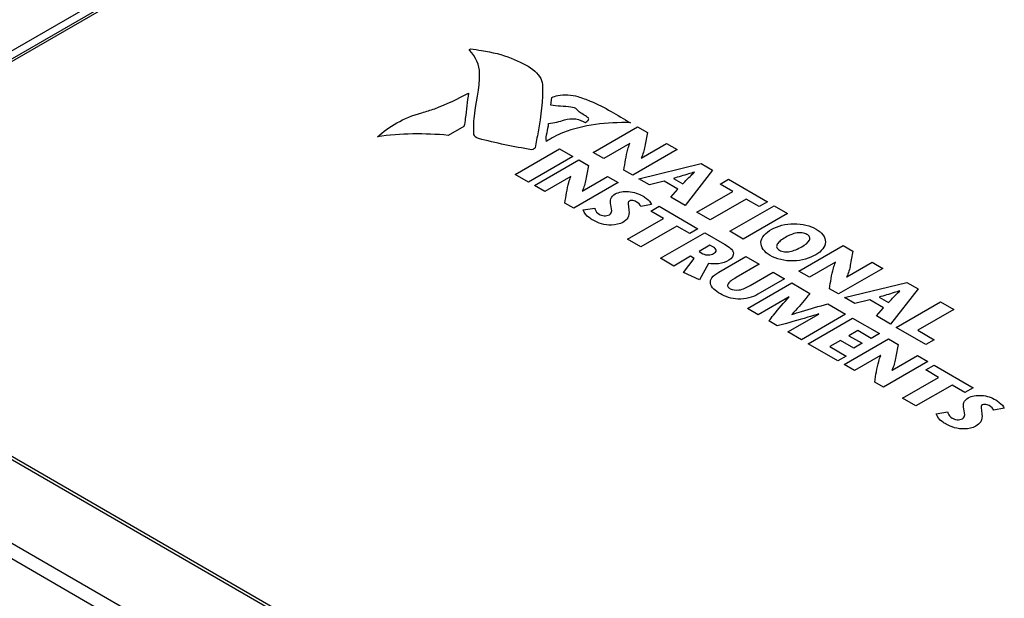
# Model space of a CAD drawing. Header units: inches. Extents: x 0 to 34, y 0 to 22.
# Tile 45 of 47: x 28.1 to 30.1, y 18.1 to 19.3. Entities that reach past the tile are written whole.
import ezdxf

# ---------------------------------------------------------------- set-up
doc = ezdxf.new("R2010")
doc.units = ezdxf.units.IN
doc.header["$LTSCALE"] = 1.87
doc.header["$MEASUREMENT"] = 0
doc.layers.get('0').update_dxf_attribs({"linetype": 'CONTINUOUS'})

msp = doc.modelspace()

# ---------------------------------------------------------------- linework, layer by layer
at = {"color": 7, "linetype": 'CONTINUOUS'}
for p, q in [((29.6155, 20.0771), (27.3468, 18.7672)), ((27.3609, 18.759), (29.6296, 20.069)), ((29.6346, 20.0661), (27.3659, 18.7562)), ((26.6944, 19.1368), (30.0319, 17.2098)), ((26.7047, 19.1379), (30.0421, 17.2109)), ((29.8834, 17.1211), (26.5459, 19.0481)), ((29.8695, 17.0967), (26.5321, 19.0237))]:
    msp.add_line(p, q, dxfattribs=at)
at = {"color": 40, "linetype": 'CONTINUOUS'}
for p, q in [((29.1978, 19.0759), (29.2, 19.0913)), ((29.0173, 19.0314), (28.9844, 19.0128)), ((29.2864, 18.9774), (29.3786, 19.0307)), ((29.3786, 19.0307), (29.3988, 19.019)), ((29.3623, 18.996), (29.3082, 18.9648)), ((29.3626, 18.9958), (29.3623, 18.996)), ((29.386, 18.9654), (29.4389, 18.9959)), ((29.4389, 18.9959), (29.4608, 18.9832)), ((29.124, 18.9316), (29.2163, 18.9849)), ((29.2163, 18.9849), (29.2441, 18.9688)), ((29.3082, 18.9648), (29.2864, 18.9774)), ((29.4608, 18.9832), (29.3685, 18.93)), ((29.2441, 18.9688), (29.1518, 18.9155)), ((29.1637, 18.9087), (29.256, 18.962)), ((29.256, 18.962), (29.2761, 18.9503)), ((29.3813, 18.9226), (29.5111, 18.9542)), ((29.3858, 18.9655), (29.386, 18.9654)), ((29.5111, 18.9542), (29.5344, 18.9407)), ((29.1518, 18.9155), (29.124, 18.9316)), ((29.3685, 18.93), (29.3499, 18.9407)), ((29.5344, 18.9407), (29.4772, 18.8672)), ((29.4966, 18.9364), (29.4963, 18.9365)), ((29.1856, 18.8961), (29.1637, 18.9087)), ((29.2396, 18.9273), (29.1856, 18.8961)), ((29.2399, 18.9271), (29.2396, 18.9273)), ((29.3381, 18.9145), (29.2458, 18.8613)), ((29.2633, 18.8967), (29.3162, 18.9272)), ((29.3162, 18.9272), (29.3381, 18.9145)), ((29.403, 18.91), (29.3813, 18.9226)), ((29.4339, 18.9176), (29.403, 18.91)), ((29.4625, 18.9011), (29.4339, 18.9176)), ((29.4532, 18.9233), (29.4726, 18.9122)), ((29.5503, 18.9116), (29.5675, 18.9216)), ((29.5769, 18.8963), (29.5503, 18.9116)), ((29.5675, 18.9216), (29.6486, 18.8748)), ((29.2631, 18.8968), (29.2633, 18.8967)), ((29.4477, 18.8842), (29.4625, 18.9011)), ((29.5019, 18.8529), (29.5769, 18.8963)), ((29.2458, 18.8613), (29.2272, 18.872)), ((29.4072, 18.8693), (29.3855, 18.8651)), ((29.4772, 18.8672), (29.4477, 18.8842)), ((29.6047, 18.8802), (29.5297, 18.8369)), ((29.6313, 18.8648), (29.6047, 18.8802)), ((29.6486, 18.8748), (29.6313, 18.8648)), ((29.2656, 18.8578), (29.2893, 18.8617)), ((29.4058, 18.8555), (29.4231, 18.8655)), ((29.4325, 18.8401), (29.4058, 18.8555)), ((29.4231, 18.8655), (29.5042, 18.8186)), ((29.5297, 18.8369), (29.5019, 18.8529)), ((29.5706, 18.8133), (29.6628, 18.8666)), ((29.6906, 18.8505), (29.5984, 18.7972)), ((29.6628, 18.8666), (29.6906, 18.8505)), ((29.3575, 18.7968), (29.4325, 18.8401)), ((29.4603, 18.8241), (29.3853, 18.7808)), ((29.4261, 18.7572), (29.5184, 18.8104)), ((29.4869, 18.8087), (29.4603, 18.8241)), ((29.5042, 18.8186), (29.4869, 18.8087)), ((29.5184, 18.8104), (29.5595, 18.7867)), ((29.5984, 18.7972), (29.5706, 18.8133)), ((29.3853, 18.7808), (29.3575, 18.7968)), ((29.5289, 18.7844), (29.5063, 18.7713)), ((29.5063, 18.7713), (29.5142, 18.7667)), ((29.5363, 18.7801), (29.5289, 18.7844)), ((29.7141, 18.7304), (29.8064, 18.7837)), ((29.8064, 18.7837), (29.8265, 18.772)), ((29.454, 18.7411), (29.4261, 18.7572)), ((29.4889, 18.7613), (29.454, 18.7411)), ((29.4742, 18.7275), (29.4961, 18.7571)), ((29.4961, 18.7571), (29.4889, 18.7613)), ((29.5262, 18.7467), (29.5071, 18.7121)), ((29.5475, 18.7285), (29.604, 18.761)), ((29.6318, 18.745), (29.5835, 18.7171)), ((29.604, 18.761), (29.6318, 18.745)), ((29.79, 18.749), (29.736, 18.7178)), ((29.7903, 18.7488), (29.79, 18.749)), ((29.8137, 18.7184), (29.8666, 18.7489)), ((29.8666, 18.7489), (29.8885, 18.7363)), ((29.5071, 18.7121), (29.4742, 18.7275)), ((29.6126, 18.7008), (29.6605, 18.7284)), ((29.6605, 18.7284), (29.6845, 18.7145)), ((29.736, 18.7178), (29.7141, 18.7304)), ((29.8885, 18.7363), (29.7962, 18.683)), ((29.6073, 18.6526), (29.6995, 18.7059)), ((29.6845, 18.7145), (29.6287, 18.6823)), ((29.6995, 18.7059), (29.7372, 18.6841)), ((29.809, 18.6756), (29.9388, 18.7072)), ((29.8135, 18.7185), (29.8137, 18.7184)), ((29.9388, 18.7072), (29.9622, 18.6937)), ((29.7962, 18.683), (29.7776, 18.6937)), ((29.9622, 18.6937), (29.905, 18.6202)), ((29.9243, 18.6894), (29.9241, 18.6895)), ((29.6937, 18.6772), (29.6291, 18.6399)), ((29.694, 18.6771), (29.6937, 18.6772)), ((29.7745, 18.6626), (29.8114, 18.6412)), ((29.8308, 18.6631), (29.809, 18.6756)), ((29.8616, 18.6707), (29.8308, 18.6631)), ((29.8902, 18.6542), (29.8616, 18.6707)), ((29.881, 18.6764), (29.9004, 18.6652)), ((29.9164, 18.6136), (30.0087, 18.6669)), ((30.0087, 18.6669), (30.0365, 18.6508)), ((29.6291, 18.6399), (29.6073, 18.6526)), ((29.8754, 18.6373), (29.8902, 18.6542)), ((30.0365, 18.6508), (29.9615, 18.6075)), ((29.6692, 18.6168), (29.6517, 18.6269)), ((29.6913, 18.604), (29.7559, 18.6413)), ((29.6993, 18.6404), (29.6995, 18.6403)), ((29.8114, 18.6412), (29.7192, 18.588)), ((29.7337, 18.5796), (29.8259, 18.6329)), ((29.7559, 18.6413), (29.7557, 18.6415)), ((29.8259, 18.6329), (29.882, 18.6005)), ((29.905, 18.6202), (29.8754, 18.6373)), ((29.7192, 18.588), (29.6913, 18.604)), ((29.8365, 18.6068), (29.8183, 18.5963)), ((29.8647, 18.5906), (29.8365, 18.6068)), ((29.978, 18.5781), (29.9164, 18.6136)), ((29.9615, 18.6075), (29.9953, 18.588)), ((29.801, 18.5864), (29.7787, 18.5735)), ((29.8286, 18.5705), (29.801, 18.5864)), ((29.8083, 18.5365), (29.9005, 18.5898)), ((29.8183, 18.5963), (29.8458, 18.5804)), ((29.8458, 18.5804), (29.8286, 18.5705)), ((29.882, 18.6005), (29.8647, 18.5906)), ((29.9005, 18.5898), (29.9207, 18.5781)), ((29.9953, 18.588), (29.978, 18.5781)), ((29.7953, 18.544), (29.7337, 18.5796)), ((29.7787, 18.5735), (29.8126, 18.5539)), ((29.8126, 18.5539), (29.7953, 18.544)), ((29.8842, 18.5551), (29.8301, 18.5239)), ((29.8844, 18.5549), (29.8842, 18.5551)), ((29.9827, 18.5424), (29.8904, 18.4891)), ((29.9079, 18.5245), (29.9608, 18.555)), ((29.9608, 18.555), (29.9827, 18.5424)), ((29.8301, 18.5239), (29.8083, 18.5365)), ((29.9076, 18.5246), (29.9079, 18.5245)), ((29.9783, 18.525), (29.9956, 18.5349)), ((30.0049, 18.5096), (29.9783, 18.525)), ((29.9956, 18.5349), (30.0766, 18.4881)), ((29.8904, 18.4891), (29.8718, 18.4998)), ((29.9299, 18.4663), (30.0049, 18.5096)), ((30.0327, 18.4935), (29.9577, 18.4502)), ((30.0594, 18.4781), (30.0327, 18.4935)), ((30.0766, 18.4881), (30.0594, 18.4781)), ((29.9577, 18.4502), (29.9299, 18.4663)), ((29.9999, 18.4338), (30.0236, 18.4377)), ((30.1415, 18.4453), (30.1199, 18.4411))]:
    msp.add_line(p, q, dxfattribs=at)
for points in [[(29.0288, 19.1901), (29.0281, 19.1909), (29.0294, 19.1926), (29.0309, 19.1925)], [(29.0499, 19.1424), (29.0497, 19.1588), (29.0421, 19.1756), (29.0288, 19.1901)], [(29.2397, 19.0717), (29.2262, 19.0742), (29.2103, 19.072), (29.1978, 19.0759)], [(28.8377, 19.0101), (28.8599, 19.0308), (28.8917, 19.0495), (28.9296, 19.0599)], [(29.2521, 19.0668), (29.2501, 19.0695), (29.2445, 19.0708), (29.2397, 19.0717)], [(29.1889, 18.9998), (29.1868, 19.0123), (29.1926, 19.0247), (29.1934, 19.0372)], [(29.1934, 19.0372), (29.2047, 19.0393), (29.2162, 19.0414), (29.2265, 19.0448)], [(28.9844, 19.0128), (28.9361, 19.0175), (28.8852, 19.0169), (28.8377, 19.0101)], [(29.0475, 19.0063), (29.0422, 19.0077), (29.0384, 19.0114), (29.0381, 19.0148)], [(29.1581, 18.9831), (29.1203, 18.9891), (29.0831, 18.9968), (29.0475, 19.0063)], [(29.3855, 18.8651), (29.384, 18.8688), (29.3801, 18.8722), (29.3754, 18.8749)], [(30.1199, 18.4411), (30.1183, 18.4448), (30.1144, 18.4482), (30.1097, 18.4509)]]:
    msp.add_open_spline(points, degree=3, dxfattribs=at)
for points, knots in [([(29.0309, 19.1925), (29.0386, 19.1916), (29.0684, 19.1879), (29.0971, 19.1806), (29.1158, 19.1731)], [0, 0, 0, 0, 0.256113, 1, 1, 1, 1]), ([(29.1158, 19.1731), (29.1323, 19.1666), (29.1634, 19.1524), (29.1801, 19.1299), (29.1805, 19.1188)], [0, 0, 0, 0, 0.510413, 1, 1, 1, 1]), ([(29.0381, 19.0148), (29.0372, 19.0255), (29.0384, 19.0682), (29.0503, 19.1105), (29.0499, 19.1424)], [0, 0, 0, 0, 0.251964, 1, 1, 1, 1]), ([(29.1805, 19.1188), (29.1816, 19.086), (29.1759, 19.042), (29.1673, 18.9983), (29.1652, 18.9872)], [0, 0, 0, 0, 0.745948, 1, 1, 1, 1]), ([(28.9296, 19.0599), (28.9388, 19.0624), (28.974, 19.0736), (29.0044, 19.089), (29.0265, 19.1007)], [0, 0, 0, 0, 0.254004, 1, 1, 1, 1]), ([(29.0265, 19.1007), (29.0244, 19.0832), (29.022, 19.0601), (29.0184, 19.037), (29.0173, 19.0314)], [0, 0, 0, 0, 0.75626, 1, 1, 1, 1]), ([(29.2, 19.0913), (29.2036, 19.0932), (29.2201, 19.0987), (29.2419, 19.0976), (29.2541, 19.0937)], [0, 0, 0, 0, 0.256479, 1, 1, 1, 1]), ([(29.2541, 19.0937), (29.263, 19.0908), (29.3042, 19.0759), (29.3365, 19.0546), (29.3636, 19.0391)], [0, 0, 0, 0, 0.211295, 1, 1, 1, 1]), ([(29.2765, 19.0484), (29.2717, 19.0533), (29.2604, 19.0581), (29.2536, 19.0649), (29.2521, 19.0668)], [0, 0, 0, 0, 0.72173, 1, 1, 1, 1]), ([(29.3636, 19.0391), (29.3157, 19.0407), (29.2468, 19.0325), (29.1987, 19.0072), (29.1889, 18.9998)], [0, 0, 0, 0, 0.749453, 1, 1, 1, 1]), ([(29.2265, 19.0448), (29.2333, 19.0471), (29.251, 19.0493), (29.2638, 19.0427), (29.2692, 19.0394)], [0, 0, 0, 0, 0.500486, 1, 1, 1, 1]), ([(29.2692, 19.0394), (29.2697, 19.039), (29.2721, 19.0411), (29.2746, 19.043), (29.2782, 19.0468), (29.2765, 19.0484)], [0, 0, 0, 0, 0.131814, 0.432164, 1, 1, 1, 1]), ([(29.3988, 19.019), (29.3971, 19.0093), (29.3938, 18.9915), (29.39, 18.9734), (29.3858, 18.9655)], [0, 0, 0, 0, 0.540165, 1, 1, 1, 1]), ([(29.3499, 18.9407), (29.3523, 18.9551), (29.3548, 18.9736), (29.3607, 18.9919), (29.3626, 18.9958)], [0, 0, 0, 0, 0.77963, 1, 1, 1, 1]), ([(29.1652, 18.9872), (29.165, 18.9861), (29.1627, 18.9846), (29.1596, 18.9829), (29.1581, 18.9831)], [0, 0, 0, 0, 0.551942, 1, 1, 1, 1]), ([(29.2761, 18.9503), (29.2744, 18.9406), (29.2711, 18.9228), (29.2673, 18.9047), (29.2631, 18.8968)], [0, 0, 0, 0, 0.540172, 1, 1, 1, 1]), ([(29.4963, 18.9365), (29.4924, 18.9352), (29.4783, 18.9306), (29.4637, 18.9265), (29.4532, 18.9233)], [0, 0, 0, 0, 0.276446, 1, 1, 1, 1]), ([(29.4726, 18.9122), (29.4783, 18.918), (29.4861, 18.9261), (29.4943, 18.9342), (29.4966, 18.9364)], [0, 0, 0, 0, 0.722712, 1, 1, 1, 1]), ([(29.2272, 18.872), (29.2296, 18.8864), (29.2321, 18.9049), (29.238, 18.9232), (29.2399, 18.9271)], [0, 0, 0, 0, 0.779707, 1, 1, 1, 1]), ([(29.3228, 18.8681), (29.3223, 18.8724), (29.3203, 18.8807), (29.3275, 18.8885), (29.3322, 18.8912)], [0, 0, 0, 0, 0.531714, 1, 1, 1, 1]), ([(29.3322, 18.8912), (29.3389, 18.8951), (29.3625, 18.8985), (29.3813, 18.8914), (29.3892, 18.8868)], [0, 0, 0, 0, 0.462027, 1, 1, 1, 1]), ([(29.3199, 18.8477), (29.3217, 18.8488), (29.3271, 18.8554), (29.3234, 18.8626), (29.3228, 18.8681)], [0, 0, 0, 0, 0.211589, 1, 1, 1, 1]), ([(29.3615, 18.8763), (29.3585, 18.8746), (29.3588, 18.8668), (29.3603, 18.8607), (29.3606, 18.8565)], [0, 0, 0, 0, 0.371973, 1, 1, 1, 1]), ([(29.3754, 18.8749), (29.3742, 18.8756), (29.3706, 18.8775), (29.3639, 18.8777), (29.3615, 18.8763)], [0, 0, 0, 0, 0.340266, 1, 1, 1, 1]), ([(29.3892, 18.8868), (29.392, 18.8852), (29.3996, 18.88), (29.4054, 18.8738), (29.4072, 18.8693)], [0, 0, 0, 0, 0.330958, 1, 1, 1, 1]), ([(29.2862, 18.8362), (29.2835, 18.8377), (29.2739, 18.8439), (29.2667, 18.8517), (29.2656, 18.8578)], [0, 0, 0, 0, 0.264681, 1, 1, 1, 1]), ([(29.2893, 18.8617), (29.2896, 18.8607), (29.2908, 18.8561), (29.2942, 18.8514), (29.2987, 18.8489)], [0, 0, 0, 0, 0.229227, 1, 1, 1, 1]), ([(29.2987, 18.8489), (29.3014, 18.8473), (29.3084, 18.8445), (29.3171, 18.8461), (29.3199, 18.8477)], [0, 0, 0, 0, 0.497625, 1, 1, 1, 1]), ([(29.3606, 18.8565), (29.3609, 18.8514), (29.361, 18.8423), (29.3522, 18.8346), (29.3477, 18.832)], [0, 0, 0, 0, 0.577679, 1, 1, 1, 1]), ([(29.3477, 18.832), (29.3417, 18.8285), (29.3185, 18.8232), (29.296, 18.8305), (29.2862, 18.8362)], [0, 0, 0, 0, 0.378606, 1, 1, 1, 1]), ([(29.6576, 18.8176), (29.6694, 18.8244), (29.7034, 18.8336), (29.7382, 18.8249), (29.7501, 18.818)], [0, 0, 0, 0, 0.49927, 1, 1, 1, 1]), ([(29.6546, 18.7629), (29.6425, 18.7699), (29.6264, 18.7909), (29.6453, 18.8105), (29.6576, 18.8176)], [0, 0, 0, 0, 0.496925, 1, 1, 1, 1]), ([(29.7308, 18.8069), (29.7282, 18.8084), (29.7216, 18.8108), (29.704, 18.81), (29.6933, 18.8047), (29.6865, 18.8008)], [0, 0, 0, 0, 0.220474, 0.434696, 1, 1, 1, 1]), ([(29.7203, 18.7813), (29.727, 18.7852), (29.7363, 18.7914), (29.7377, 18.8016), (29.7335, 18.8054), (29.7308, 18.8069)], [0, 0, 0, 0, 0.565228, 0.779415, 1, 1, 1, 1]), ([(29.7501, 18.818), (29.7619, 18.8112), (29.7771, 18.7911), (29.7611, 18.7714), (29.7493, 18.7646)], [0, 0, 0, 0, 0.50075, 1, 1, 1, 1]), ([(29.5595, 18.7867), (29.5681, 18.7817), (29.5833, 18.7708), (29.575, 18.757), (29.5684, 18.7531)], [0, 0, 0, 0, 0.56355, 1, 1, 1, 1]), ([(29.6865, 18.8008), (29.6826, 18.7985), (29.6757, 18.7941), (29.6685, 18.787), (29.6669, 18.7796), (29.6712, 18.7756), (29.6739, 18.774)], [0, 0, 0, 0, 0.316138, 0.573862, 0.784989, 1, 1, 1, 1]), ([(29.5142, 18.7667), (29.5172, 18.765), (29.5259, 18.7631), (29.5339, 18.7653), (29.5366, 18.7669)], [0, 0, 0, 0, 0.531778, 1, 1, 1, 1]), ([(29.5366, 18.7669), (29.5398, 18.7688), (29.5448, 18.774), (29.5391, 18.7785), (29.5363, 18.7801)], [0, 0, 0, 0, 0.539212, 1, 1, 1, 1]), ([(29.7493, 18.7646), (29.737, 18.7575), (29.7031, 18.7466), (29.6668, 18.7559), (29.6546, 18.7629)], [0, 0, 0, 0, 0.503051, 1, 1, 1, 1]), ([(29.6739, 18.774), (29.6766, 18.7725), (29.6836, 18.77), (29.6964, 18.7709), (29.7086, 18.7751), (29.7163, 18.779), (29.7203, 18.7813)], [0, 0, 0, 0, 0.215116, 0.426211, 0.683891, 1, 1, 1, 1]), ([(29.8265, 18.772), (29.8248, 18.7624), (29.8215, 18.7445), (29.8177, 18.7265), (29.8135, 18.7185)], [0, 0, 0, 0, 0.540153, 1, 1, 1, 1]), ([(29.5684, 18.7531), (29.5625, 18.7497), (29.5488, 18.7446), (29.5327, 18.7455), (29.5262, 18.7467)], [0, 0, 0, 0, 0.54703, 1, 1, 1, 1]), ([(29.7776, 18.6937), (29.78, 18.7081), (29.7825, 18.7266), (29.7885, 18.7449), (29.7903, 18.7488)], [0, 0, 0, 0, 0.77969, 1, 1, 1, 1]), ([(29.5508, 18.6833), (29.5407, 18.6892), (29.5269, 18.7004), (29.532, 18.718), (29.5416, 18.725), (29.5475, 18.7285)], [0, 0, 0, 0, 0.486512, 0.716133, 1, 1, 1, 1]), ([(29.5835, 18.7171), (29.5798, 18.715), (29.5735, 18.7111), (29.5664, 18.705), (29.5648, 18.6985), (29.5689, 18.6951), (29.5714, 18.6937)], [0, 0, 0, 0, 0.329198, 0.582054, 0.781594, 1, 1, 1, 1]), ([(29.6287, 18.6823), (29.6182, 18.6762), (29.5878, 18.6676), (29.5605, 18.6777), (29.5508, 18.6833)], [0, 0, 0, 0, 0.521269, 1, 1, 1, 1]), ([(29.5714, 18.6937), (29.5756, 18.6912), (29.5942, 18.6899), (29.6059, 18.6968), (29.6126, 18.7008)], [0, 0, 0, 0, 0.384603, 1, 1, 1, 1]), ([(29.7372, 18.6841), (29.7344, 18.6806), (29.7223, 18.6659), (29.7097, 18.6513), (29.6993, 18.6404)], [0, 0, 0, 0, 0.2357, 1, 1, 1, 1]), ([(29.9241, 18.6895), (29.9202, 18.6883), (29.906, 18.6837), (29.8914, 18.6795), (29.881, 18.6764)], [0, 0, 0, 0, 0.276477, 1, 1, 1, 1]), ([(29.9004, 18.6652), (29.9061, 18.671), (29.9139, 18.6792), (29.922, 18.6872), (29.9243, 18.6894)], [0, 0, 0, 0, 0.722666, 1, 1, 1, 1]), ([(29.6517, 18.6269), (29.6548, 18.631), (29.6682, 18.6479), (29.6823, 18.6646), (29.694, 18.6771)], [0, 0, 0, 0, 0.237333, 1, 1, 1, 1]), ([(29.6995, 18.6403), (29.7061, 18.6424), (29.7308, 18.6503), (29.7561, 18.6574), (29.7745, 18.6626)], [0, 0, 0, 0, 0.270674, 1, 1, 1, 1]), ([(29.7557, 18.6415), (29.7481, 18.6391), (29.7197, 18.6304), (29.6906, 18.6225), (29.6692, 18.6168)], [0, 0, 0, 0, 0.267512, 1, 1, 1, 1]), ([(29.9207, 18.5781), (29.919, 18.5685), (29.9156, 18.5506), (29.9119, 18.5326), (29.9076, 18.5246)], [0, 0, 0, 0, 0.540131, 1, 1, 1, 1]), ([(29.8718, 18.4998), (29.8742, 18.5142), (29.8766, 18.5327), (29.8826, 18.551), (29.8844, 18.5549)], [0, 0, 0, 0, 0.779657, 1, 1, 1, 1]), ([(30.0571, 18.4441), (30.0566, 18.4484), (30.0546, 18.4567), (30.0618, 18.4645), (30.0665, 18.4672)], [0, 0, 0, 0, 0.531702, 1, 1, 1, 1]), ([(30.0665, 18.4672), (30.0733, 18.4711), (30.0968, 18.4745), (30.1157, 18.4674), (30.1236, 18.4628)], [0, 0, 0, 0, 0.462035, 1, 1, 1, 1]), ([(30.1236, 18.4628), (30.1263, 18.4613), (30.1339, 18.456), (30.1397, 18.4498), (30.1415, 18.4453)], [0, 0, 0, 0, 0.33093, 1, 1, 1, 1]), ([(30.0236, 18.4377), (30.0239, 18.4367), (30.0251, 18.4321), (30.0286, 18.4274), (30.033, 18.4249)], [0, 0, 0, 0, 0.229096, 1, 1, 1, 1]), ([(30.0542, 18.4237), (30.056, 18.4248), (30.0615, 18.4314), (30.0578, 18.4386), (30.0571, 18.4441)], [0, 0, 0, 0, 0.211563, 1, 1, 1, 1]), ([(30.0959, 18.4523), (30.0928, 18.4506), (30.0932, 18.4428), (30.0947, 18.4367), (30.095, 18.4325)], [0, 0, 0, 0, 0.371992, 1, 1, 1, 1]), ([(30.1097, 18.4509), (30.1085, 18.4516), (30.1049, 18.4535), (30.0982, 18.4537), (30.0959, 18.4523)], [0, 0, 0, 0, 0.340293, 1, 1, 1, 1]), ([(30.0205, 18.4122), (30.0178, 18.4137), (30.0083, 18.4199), (30.0011, 18.4277), (29.9999, 18.4338)], [0, 0, 0, 0, 0.26468, 1, 1, 1, 1]), ([(30.033, 18.4249), (30.0357, 18.4233), (30.0427, 18.4205), (30.0515, 18.4221), (30.0542, 18.4237)], [0, 0, 0, 0, 0.497532, 1, 1, 1, 1]), ([(30.095, 18.4325), (30.0953, 18.4274), (30.0953, 18.4183), (30.0866, 18.4106), (30.082, 18.408)], [0, 0, 0, 0, 0.577688, 1, 1, 1, 1]), ([(30.082, 18.408), (30.076, 18.4045), (30.0528, 18.3992), (30.0303, 18.4065), (30.0205, 18.4122)], [0, 0, 0, 0, 0.378595, 1, 1, 1, 1])]:
    msp.add_open_spline(points, degree=3, knots=knots, dxfattribs=at)

doc.saveas('drawing.dxf')
